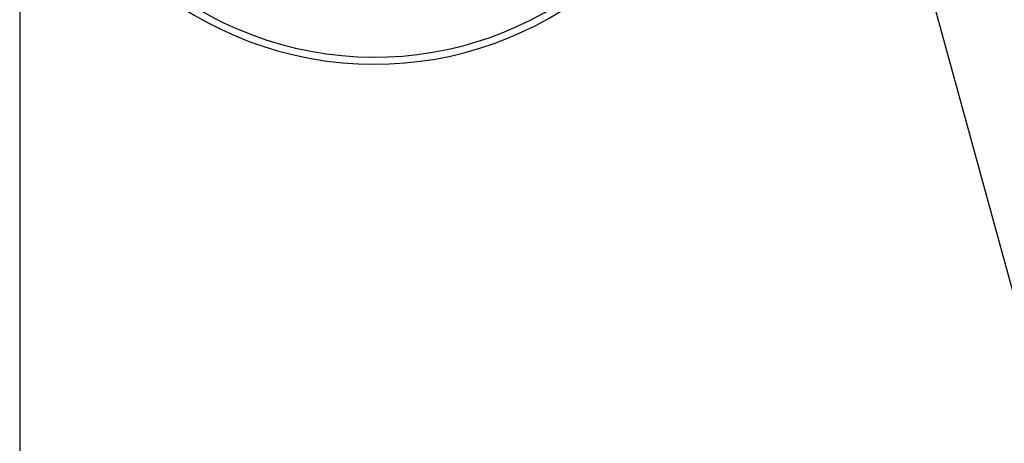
# Paper-space layout 'In-Ground Anchor' of a CAD drawing. Header units: millimetres. Extents: x 1903 to 18395, y 314 to 15846.
# Tile 27 of 52: x 2938 to 3493, y 11932 to 12171. Entities that reach past the tile are written whole.
import ezdxf

# ---------------------------------------------------------------- set-up
doc = ezdxf.new("R2010")
doc.units = ezdxf.units.MM
doc.layers.add('COMPONENT_GEOMETRY', color=7, linetype='Continuous')
doc.styles.add('SLDTEXTSTYLE1', font='TXT', dxfattribs={"width": 0.75})
doc.dimstyles.new('SLDDIMSTYLE2', dxfattribs={"dimtxt": 100, "dimasz": 6.604, "dimexe": 0, "dimexo": 0.0625, "dimgap": 25, "dimtad": 0, "dimtih": 1, "dimtoh": 1, "dimdec": 0, "dimlfac": 0.5, "dimrnd": 1e-09, "dimzin": 12, "dimdsep": 46, "dimtxsty": 'SLDTEXTSTYLE1', "dimsah": 1, "dimcen": 0.09, "dimadec": 0, "dimazin": 3, "dimtfac": 1, "dimtdec": 3, "dimtofl": 0, "dimtmove": 0, "dimatfit": 3, "dimfxl": 1, "dimfrac": 2, "dimtolj": 1, "dimtzin": 12, "dimarcsym": 0})

# ---------------------------------------------------------------- blocks, each defined once
blk = doc.blocks.new('_D_15')
at = {"layer": 'COMPONENT_GEOMETRY', "color": 7, "ltscale": 2}
for p, q in [((10064.26, 12285.62), (10064.26, 8362.03)), ((2938.37, 12281.46), (2938.37, 8362.03)), ((2938.37, 8368.38), (6353.54, 8368.38)), ((10064.26, 8368.38), (6649.09, 8368.38))]:
    blk.add_line(p, q, dxfattribs=at)
for points in [[(2938.37, 8368.38), (2944.97, 8367.37), (2944.97, 8369.4)], [(10064.26, 8368.38), (10057.65, 8369.4), (10057.65, 8367.37)]]:
    blk.add_solid(points, dxfattribs=at)
at = {"layer": 'COMPONENT_GEOMETRY', "color": 7, "ltscale": 2, "insert": (6353.54, 8417.92), "char_height": 100, "attachment_point": 1, "style": 'SLDTEXTSTYLE1'}
blk.add_mtext('3563', dxfattribs=at)

psp = doc.layouts.new('In-Ground Anchor')

# ---------------------------------------------------------------- linework, layer by layer
at = {"color": 7, "linetype": 'Continuous', "lineweight": 25, "ltscale": 2, "flags": 128}
psp.add_lwpolyline([(3427.52, 12275.42), (3450.38, 12192.15), (3536.61, 11877.98), (3622.84, 11563.82), (3687.96, 11326.58), (3753.07, 11089.35), (3839.31, 10775.18), (3925.54, 10461.02), (4084.08, 9883.41)], dxfattribs=at)
at = {"color": 7, "linetype": 'Continuous', "lineweight": 25, "ltscale": 4}
for radius, start, end in [(200, 20.6403, 339.3597), (196, 21.0814, 338.9186)]:
    psp.add_arc((3138.37, 12345.92), radius, start, end, dxfattribs=at)

# ---------------------------------------------------------------- dimensions: what is measured, and where the dimension line sits
at = {"layer": 'COMPONENT_GEOMETRY', "color": 7, "ltscale": 2}
dim = psp.add_linear_dim(base=(2938.37, 8368.38), p1=(10064.26, 12288.16), p2=(2938.37, 12284), dimstyle='SLDDIMSTYLE2', dxfattribs=at)
dim.commit()
dim.dimension.update_dxf_attribs({"geometry": '_D_15', "text_midpoint": (6501.31, 8368.38), "dimtype": 160})

doc.saveas('drawing.dxf')
